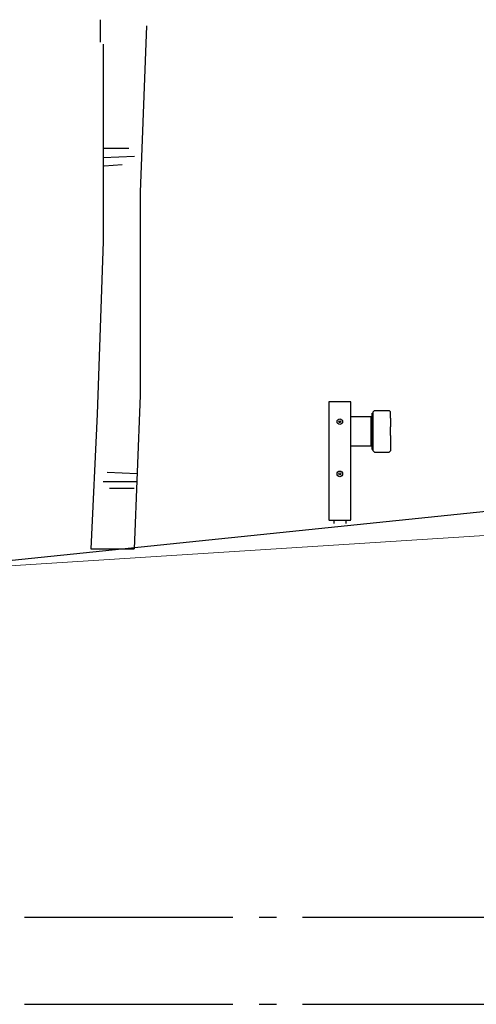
# Model space of a CAD drawing. Header units: metres. Extents: x 180716 to 180809, y 418548 to 418668.
# Tile 76 of 148: x 180726.78 to 180729.41, y 418612.7 to 418618.36. Entities that reach past the tile are written whole.
import ezdxf

# ---------------------------------------------------------------- set-up
doc = ezdxf.new("R2010")
doc.units = ezdxf.units.M
doc.linetypes.add('AL-NAP_LIJN', pattern=[15.25, 12, -1.5, 0.25, -1.5])
doc.layers.get('0').update_dxf_attribs({"color": 30, "lineweight": 0})
for name, color, linetype, lineweight in [('B-WE-OG-DTM-V', 253, 'Continuous', 0), ('N-WE-BV-GELEIDECONSTRUCTIE-GD', 210, 'Continuous', 30), ('N-WE-GR-BOOM-SD', 90, 'Continuous', 25), ('N-WE-GW-BERM-GD', 90, 'Continuous', 30), ('N-WE-WH-WATERPEIL_WINTERPEIL-GD', 150, 'AL-NAP_LIJN', 25), ('N-WE-WH-WATERPEIL_ZOMERPEIL-GD', 150, 'AL-NAP_LIJN', 25)]:
    doc.layers.add(name, color=color, linetype=linetype, lineweight=lineweight)

# ---------------------------------------------------------------- blocks, each defined once
blk = doc.blocks.new('EURORAIL - Hout type N2-01 3m')
for p, q in [((-0.3559999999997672, 0.7002492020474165), (-0.3559999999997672, 0.02024920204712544)), ((-0.2280000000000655, 0.7002492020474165), (-0.3559999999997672, 0.7002492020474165)), ((-0.2280000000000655, 0.02024920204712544), (-0.2280000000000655, 0.7002492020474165)), ((-0.1069999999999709, 0.4250000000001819), (-0.1069999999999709, 0.6350000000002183)), ((-0.1069999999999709, 0.6350000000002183), (-0.1000000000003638, 0.6350000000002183)), ((-0.1030000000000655, 0.4250000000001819), (-0.1030000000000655, 0.6350000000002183)), ((-0.1000000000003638, 0.6419999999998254), (-0.09199999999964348, 0.6499999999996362)), ((-0.1000000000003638, 0.4179999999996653), (-0.1000000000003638, 0.6419999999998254)), ((-0.09199999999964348, 0.6499999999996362), (-0.007999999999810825, 0.6499999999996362)), ((-0.007999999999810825, 0.6499999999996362), (0, 0.6419999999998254)), ((0, 0.6049999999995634), (0, 0.6419999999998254)), ((-0.2280000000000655, 0.6149999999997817), (-0.1069999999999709, 0.6149999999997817)), ((-0.1109999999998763, 0.5664304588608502), (-0.1109999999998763, 0.6149999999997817)), ((-0.1109999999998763, 0.4935695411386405), (-0.1109999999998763, 0.5664304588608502)), ((0, 0.5050000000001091), (0, 0.5549999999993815)), ((-0.1109999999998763, 0.444999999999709), (-0.1109999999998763, 0.4935695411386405)), ((0, 0.4549999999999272), (0, 0.4179999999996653)), ((-0.1069999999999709, 0.444999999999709), (-0.2280000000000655, 0.444999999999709)), ((-0.1069999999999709, 0.4250000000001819), (-0.1000000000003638, 0.4250000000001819)), ((-0.1000000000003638, 0.4179999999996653), (-0.09199999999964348, 0.4099999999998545)), ((-0.09199999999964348, 0.4099999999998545), (-0.007999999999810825, 0.4099999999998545)), ((0, 0.4179999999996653), (-0.007999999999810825, 0.4099999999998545)), ((-0.3559999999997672, 0.01999999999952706), (-0.2280000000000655, 0.01999999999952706)), ((-0.3270000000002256, 0.01999999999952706), (-0.3270000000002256, 0)), ((-0.2569999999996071, 0.01999999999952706), (-0.2569999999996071, 0))]:
    blk.add_line(p, q)
for points in [[(0, 0.6049999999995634), (0, 0.6049999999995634), (0, 0.5549999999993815), (0, 0.5549999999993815)], [(0, 0.5050000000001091), (0, 0.5050000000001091), (0, 0.4549999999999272), (0, 0.4549999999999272)]]:
    blk.add_lwpolyline(points)
for centre, radius in [((-0.2920000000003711, 0.5852492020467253), 0.016), ((-0.2920000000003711, 0.5852492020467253), 0.0055), ((-0.2920000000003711, 0.2852492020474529), 0.016), ((-0.2920000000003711, 0.2852492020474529), 0.0055)]:
    blk.add_circle(centre, radius)
blk = doc.blocks.new('SGR-BOOM_S02_G_ZIJ-D')
at = {"ltscale": 0.1}
blk.add_line((-0.1242285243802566, 0), (0.1242285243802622, 0), dxfattribs=at)
at = {"flags": 128}
for points in [[(-0.06901746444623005, 2.9121882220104), (-0.06901746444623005, 3.041191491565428)], [(0.1946584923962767, 3.006568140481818), (0.1593375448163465, 2.049730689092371), (0.1593375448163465, 0.8806117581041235), (0.1242285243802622, 0)], [(-0.05320780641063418, 2.900203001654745), (-0.05320780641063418, 1.766539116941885), (-0.08914841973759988, 0.7742466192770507), (-0.1242285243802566, 0)], [(-0.04701114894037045, 2.303750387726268), (0.09489230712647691, 2.303750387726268)], [(-0.05444713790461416, 2.24854822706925), (0.1258755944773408, 2.25662659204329)], [(-0.04701114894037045, 2.201424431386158), (0.05523369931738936, 2.209502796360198)], [(-0.030899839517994, 0.4416872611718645), (0.1419869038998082, 0.4336088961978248)], [(-0.05444713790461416, 0.3864851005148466), (0.1419869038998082, 0.3864851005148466)], [(-0.01788685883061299, 0.3492348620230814), (0.1240165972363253, 0.3492348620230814)]]:
    blk.add_lwpolyline(points, dxfattribs=at)

msp = doc.modelspace()

# ---------------------------------------------------------------- linework, layer by layer
at = {"layer": 'B-WE-OG-DTM-V', "flags": 128}
msp.add_lwpolyline([(180725.9099913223, 418615.1705883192), (180729.6938332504, 418615.4121009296), (180729.9752989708, 418615.4613739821), (180730.1377982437, 418615.4917617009), (180730.3263307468, 418615.499454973), (180733.3025786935, 418615.6278017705), (180735.3483495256, 418615.5597323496), (180736.6252716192, 418615.5239224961), (180736.8478615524, 418615.4950437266), (180737.00144764, 418615.4672389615), (180739.8041253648, 418615.2888263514)], dxfattribs=at)
at = {"layer": 'N-WE-GW-BERM-GD', "flags": 128}
msp.add_lwpolyline([(180729.4623944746, 418615.5351020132), (180726.5110258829, 418615.2308882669)], dxfattribs=at)
at = {"layer": 'N-WE-WH-WATERPEIL_WINTERPEIL-GD', "ltscale": 0.1, "flags": 128}
msp.add_lwpolyline([(180717.2055524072, 418612.7024538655), (180750.1310258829, 418612.7024538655)], dxfattribs=at)
at = {"layer": 'N-WE-WH-WATERPEIL_ZOMERPEIL-GD', "ltscale": 0.1, "flags": 128}
msp.add_lwpolyline([(180717.2055524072, 418613.2024538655), (180750.1310258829, 418613.2024538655)], dxfattribs=at)

# ---------------------------------------------------------------- block references
at = {"layer": 'N-WE-BV-GELEIDECONSTRUCTIE-GD'}
msp.add_blockref('EURORAIL - Hout type N2-01 3m', (180728.9123944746, 418615.4656062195), dxfattribs=at)
at = {"layer": 'N-WE-GR-BOOM-SD'}
msp.add_blockref('SGR-BOOM_S02_G_ZIJ-D', (180727.3123952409, 418615.3199556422), dxfattribs=at)

doc.saveas('drawing.dxf')
